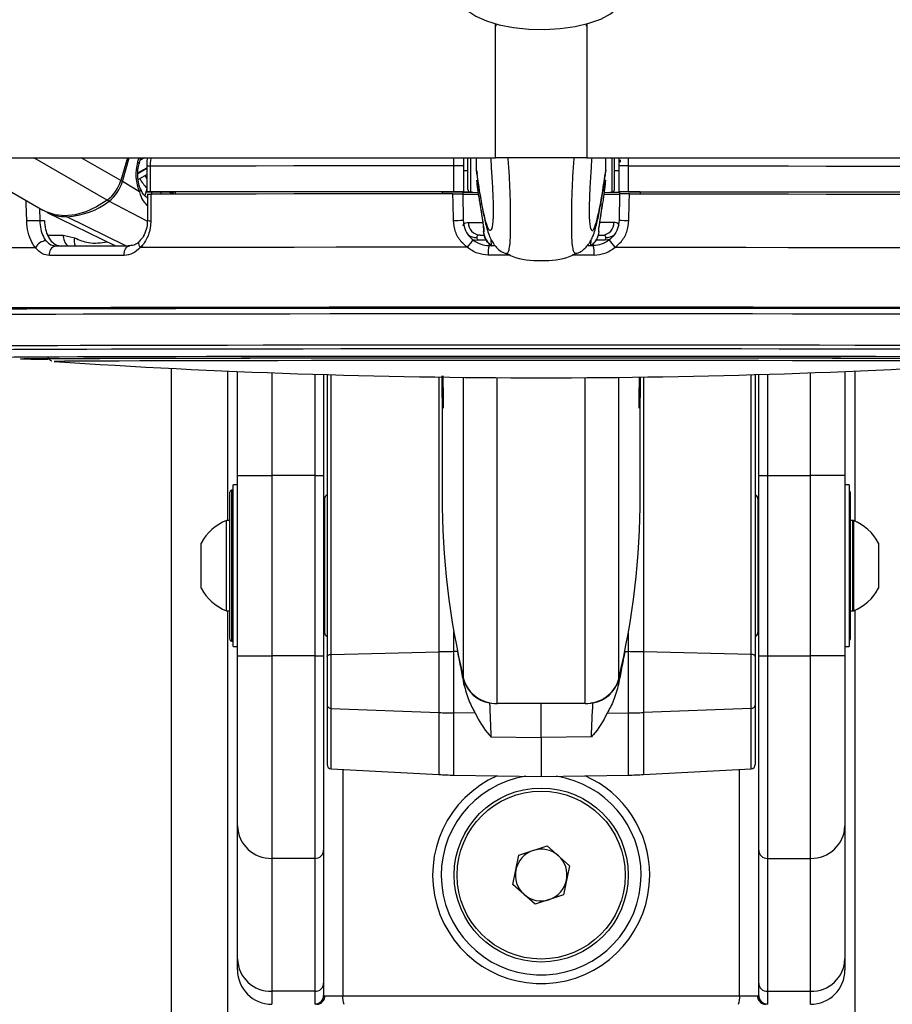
# Paper-space layout 'Wall Base Bracket' of a CAD drawing. Header units: millimetres. Extents: x 2123 to 18395, y 1042 to 15955.
# Tile 45 of 48: x 14774 to 14977, y 5774 to 6002. Entities that reach past the tile are written whole.
import ezdxf

# ---------------------------------------------------------------- set-up
doc = ezdxf.new("R2010")
doc.units = ezdxf.units.MM

psp = doc.layouts.new('Wall Base Bracket')

# ---------------------------------------------------------------- linework, layer by layer
at = {"color": 8, "linetype": 'Continuous', "lineweight": 25, "ltscale": 2}
for p, q in [((14884.49, 5970.28), (14884.5, 6001.42)), ((14905.72, 6001.35), (14905.72, 5970.28)), ((14794.39, 5960.42), (14777.36, 5970.28)), ((14797.52, 5964.98), (14788.36, 5970.28)), ((14797.91, 5964.74), (14799.51, 5970.28)), ((14801.73, 5970.28), (14801.44, 5969.3)), ((14803, 5970.28), (14802.03, 5969.71)), ((14874.84, 5968.38), (14874.84, 5970.28)), ((14878.67, 5970.24), (14878.67, 5962.31)), ((14911.54, 5970.24), (14911.54, 5962.31)), ((14915.38, 5968.38), (14915.37, 5970.28)), ((14801.5, 5966.73), (14803.56, 5967.95)), ((14803.56, 5967.75), (14801.5, 5966.53)), ((14803.56, 5963.02), (14803.1, 5961.45)), ((14804.64, 5961.82), (14804.79, 5962.32)), ((14806.91, 5962.31), (14806.77, 5961.83)), ((14803.67, 5955.53), (14794.79, 5960.2)), ((14809.35, 5961.83), (14809.4, 5961.99)), ((14809.52, 5961.92), (14809.49, 5961.83)), ((14778.63, 5958.58), (14778.7, 5955.66)), ((14798.68, 5949.81), (14784.98, 5956.58)), ((14780.56, 5952.31), (14784.18, 5952.3)), ((14882.38, 5951.16), (14880.24, 5951.16)), ((14883.61, 5949.88), (14883.49, 5951.27)), ((14906.6, 5949.88), (14906.72, 5951.24)), ((14909.97, 5951.16), (14907.86, 5951.16)), ((14895.11, 5935.56), (14893.97, 5935.56)), ((14896.81, 5935.56), (14895.11, 5935.56)), ((14782.1, 5922.97), (14782.09, 5922.96)), ((14822.27, 5920.75), (14822.27, 5886.06)), ((14832.61, 5920.34), (14832.61, 5896.53)), ((14842.61, 5896.53), (14842.61, 5920)), ((14846.35, 5854.95), (14846.35, 5919.89)), ((14871.36, 5919.35), (14871.36, 5855.55)), ((14877.11, 5849.24), (14877.11, 5919.28)), ((14884.93, 5843.59), (14884.93, 5919.22)), ((14905.28, 5843.59), (14905.28, 5919.22)), ((14913.11, 5849.24), (14913.11, 5919.28)), ((14918.85, 5919.35), (14918.85, 5855.55)), ((14943.86, 5854.95), (14943.86, 5919.89)), ((14947.61, 5920), (14947.61, 5896.53)), ((14957.61, 5896.53), (14957.61, 5920.34)), ((14967.94, 5920.75), (14967.94, 5885.9)), ((14823.21, 5893.06), (14823.21, 5877.47)), ((14823.21, 5877.47), (14823.21, 5858.06)), ((14822.27, 5865.06), (14822.27, 1555.27)), ((14967.94, 5865.21), (14967.94, 1555.27)), ((14874.85, 5855.6), (14874.85, 5860.19)), ((14915.36, 5855.6), (14915.36, 5860.19)), ((14846.35, 5828.37), (14846.35, 5842.41)), ((14871.36, 5841.45), (14871.36, 5827.06)), ((14874.85, 5826.94), (14874.85, 5841.36)), ((14915.36, 5826.94), (14915.36, 5841.36)), ((14918.85, 5841.45), (14918.85, 5827.06)), ((14943.86, 5828.37), (14943.86, 5842.41)), ((14849.05, 5828.23), (14849.05, 5775.72)), ((14941.16, 5775.72), (14941.16, 5828.23))]:
    psp.add_line(p, q, dxfattribs=at)
at = {"color": 7, "linetype": 'Continuous', "lineweight": 25, "ltscale": 2}
for p, q in [((14884.61, 6001.32), (14884.61, 6000.79)), ((14905.61, 6000.79), (14905.61, 6001.32)), ((12429.36, 5970.28), (14884.49, 5970.28)), ((14758.43, 5970.28), (14779.47, 5958.1)), ((14799.05, 5970.28), (14797.52, 5964.98)), ((14801.8, 5968.88), (14802.2, 5970.28)), ((14877.11, 5970.28), (14877.11, 5968.38)), ((14878.11, 5962.91), (14878.11, 5970.27)), ((14880.11, 5967.39), (14880.11, 5970.28)), ((14905.72, 5970.28), (17360.85, 5970.28)), ((14910.11, 5967.39), (14910.11, 5970.28)), ((14912.11, 5962.91), (14912.11, 5970.27)), ((14913.11, 5970.28), (14913.11, 5968.38)), ((14803.56, 5968.32), (14803.56, 5962.32)), ((14803.56, 5968.32), (14803.56, 5968.32)), ((14804.35, 5968.32), (14804.35, 5962.32)), ((14874.84, 5962.38), (14874.84, 5968.38)), ((14877.11, 5968.38), (14877.11, 5962.38)), ((14877.11, 5967.34), (14878.11, 5967.34)), ((14880.11, 5967.39), (14880.11, 5967.38)), ((14880.11, 5967.38), (14880.25, 5966.6)), ((14910.11, 5967.38), (14909.96, 5966.59)), ((14910.11, 5967.39), (14910.11, 5967.38)), ((14912.11, 5967.34), (14913.11, 5967.34)), ((14913.11, 5968.38), (14913.11, 5962.38)), ((14915.38, 5962.38), (14915.38, 5968.38)), ((14801.85, 5962.32), (14797.91, 5964.74)), ((14801.55, 5965.22), (14803.56, 5966.41)), ((14804.14, 5962.32), (14810.14, 5962.31)), ((14810.14, 5962.32), (14810.14, 5961.83)), ((14872.11, 5962.37), (14872.11, 5961.88)), ((14872.11, 5962.35), (14877.11, 5962.35)), ((14876.89, 5962.35), (14876.9, 5961.85)), ((14877.11, 5962.33), (14876.89, 5962.33)), ((14877.11, 5962.35), (14877.11, 5962.38)), ((14877.11, 5962.35), (14877.11, 5962.33)), ((14877.11, 5962.31), (14877.11, 5962.33)), ((14878.67, 5962.31), (14880.45, 5962.22)), ((14880.19, 5964.1), (14880.58, 5961.29)), ((14909.63, 5961.29), (14910.02, 5964.1)), ((14909.76, 5962.22), (14911.54, 5962.31)), ((14913.11, 5962.35), (14913.11, 5962.38)), ((14918.11, 5962.35), (14913.11, 5962.35)), ((14913.11, 5962.35), (14913.11, 5962.33)), ((14913.11, 5962.33), (14913.32, 5962.33)), ((14913.11, 5962.31), (14913.11, 5962.33)), ((14913.32, 5962.35), (14913.32, 5961.85)), ((14918.11, 5962.37), (14918.11, 5961.88)), ((14803.73, 5960.95), (14803.55, 5961.06)), ((14803.73, 5961.82), (14803.72, 5955.68)), ((14876.9, 5961.88), (14877, 5955.77)), ((14913.32, 5961.88), (14913.21, 5955.77)), ((14780.46, 5957.58), (14796.33, 5949.8)), ((14880.9, 5959.53), (14881.1, 5958.21)), ((14881.1, 5958.21), (14881.71, 5954.17)), ((14908.53, 5954.17), (14909.31, 5959.53)), ((14909.25, 5959.26), (14909.32, 5959.53)), ((14778.7, 5955.66), (14779.8, 5955.66)), ((14803.72, 5955.68), (14803.72, 5955.68)), ((14881.67, 5954.16), (14881.67, 5954.21)), ((14908.54, 5954.17), (14908.55, 5954.23)), ((14784.18, 5952.3), (14786.81, 5951.66)), ((14880.17, 5951.75), (14880.24, 5951.16)), ((14880.91, 5952.3), (14881.93, 5952.3)), ((14908.3, 5952.3), (14909.3, 5952.3)), ((14910.04, 5951.75), (14909.97, 5951.16)), ((14883, 5949.88), (14884.25, 5949.88)), ((14905.99, 5949.88), (14907.21, 5949.88)), ((14886.9, 5948.02), (14886.93, 5948.05)), ((14903.31, 5948.02), (14903.28, 5948.05)), ((14782.09, 5922.96), (14782.14, 5922.96)), ((14809.19, 5921.37), (14809.19, 1555.27)), ((14824.61, 5896.53), (14824.61, 5920.65)), ((14844.61, 5919.94), (14844.61, 5896.53)), ((14845.41, 5919.91), (14845.41, 5854.5)), ((14944.81, 5919.91), (14944.81, 5854.5)), ((14945.61, 5896.53), (14945.61, 5919.94)), ((14965.61, 5920.65), (14965.61, 5896.53)), ((14872.11, 5918.39), (14872.11, 5891.79)), ((14918.11, 5891.79), (14918.11, 5918.38)), ((14824.61, 5854.59), (14824.61, 5896.53)), ((14824.61, 5896.53), (14832.61, 5896.53)), ((14842.61, 5896.53), (14832.61, 5896.53)), ((14832.61, 5896.53), (14832.61, 5854.59)), ((14842.61, 5854.59), (14842.61, 5896.53)), ((14842.61, 5896.53), (14844.61, 5896.53)), ((14844.61, 5896.53), (14844.61, 5854.59)), ((14945.61, 5854.59), (14945.61, 5896.53)), ((14945.61, 5896.53), (14947.61, 5896.53)), ((14947.61, 5896.53), (14947.61, 5854.59)), ((14947.61, 5896.53), (14957.61, 5896.53)), ((14965.61, 5896.53), (14957.61, 5896.53)), ((14957.61, 5854.59), (14957.61, 5896.53)), ((14965.61, 5896.53), (14965.61, 5854.59)), ((14824.61, 5894.36), (14823.61, 5894.36)), ((14823.61, 5856.76), (14823.61, 5894.36)), ((14966.61, 5894.36), (14965.61, 5894.36)), ((14966.61, 5894.36), (14966.61, 5856.76)), ((14822.81, 5877.43), (14822.81, 5892.66)), ((14823.61, 5893.06), (14823.21, 5893.06)), ((14966.81, 5892.66), (14966.81, 5858.46)), ((14844.81, 5891.07), (14844.81, 5860.04)), ((14945.41, 5891.07), (14945.41, 5860.04)), ((14822.81, 5886.06), (14822.05, 5886.06)), ((14822.05, 5877.7), (14822.05, 5886.06)), ((14844.81, 5885.56), (14844.61, 5885.56)), ((14844.81, 5885.56), (14844.61, 5885.56)), ((14945.61, 5885.56), (14945.41, 5885.56)), ((14945.61, 5885.56), (14945.41, 5885.56)), ((14967.37, 5886.06), (14966.81, 5886.06)), ((14967.57, 5886.06), (14966.81, 5886.06)), ((14967.37, 5886.06), (14967.37, 5865.06)), ((14967.57, 5886.06), (14967.57, 5865.06)), ((14816.21, 5876.63), (14816.21, 5880.81)), ((14973.41, 5880.81), (14973.41, 5870.31)), ((14822.05, 5865.06), (14822.05, 5877.7)), ((14822.81, 5858.46), (14822.81, 5877.43)), ((14816.21, 5870.31), (14816.21, 5876.63)), ((14822.05, 5865.06), (14822.81, 5865.06)), ((14844.61, 5865.56), (14844.81, 5865.56)), ((14844.61, 5865.56), (14844.81, 5865.56)), ((14945.41, 5865.56), (14945.61, 5865.56)), ((14945.41, 5865.56), (14945.61, 5865.56)), ((14966.81, 5865.06), (14967.37, 5865.06)), ((14966.81, 5865.06), (14967.57, 5865.06)), ((14823.21, 5858.06), (14823.61, 5858.06)), ((14823.61, 5856.76), (14824.61, 5856.76)), ((14824.61, 5854.59), (14832.61, 5854.59)), ((14824.61, 5815.12), (14824.61, 5854.59)), ((14832.61, 5854.59), (14832.61, 5807.6)), ((14842.61, 5854.59), (14832.61, 5854.59)), ((14842.61, 5854.59), (14844.61, 5854.59)), ((14842.61, 5807.6), (14842.61, 5854.59)), ((14844.61, 5854.59), (14844.61, 5809.48)), ((14846.35, 5854.95), (14871.36, 5855.55)), ((14846.35, 5842.41), (14846.35, 5854.95)), ((14871.36, 5855.55), (14871.36, 5841.45)), ((14875.68, 5855.61), (14874.85, 5855.6)), ((14874.85, 5841.36), (14874.85, 5855.6)), ((14914.53, 5855.61), (14915.36, 5855.6)), ((14915.36, 5841.36), (14915.36, 5855.6)), ((14918.85, 5855.55), (14918.85, 5841.45)), ((14943.86, 5854.95), (14918.85, 5855.55)), ((14943.86, 5842.41), (14943.86, 5854.95)), ((14945.61, 5854.59), (14947.61, 5854.59)), ((14945.61, 5809.48), (14945.61, 5854.59)), ((14947.61, 5854.59), (14947.61, 5807.6)), ((14947.61, 5854.59), (14957.61, 5854.59)), ((14957.61, 5807.6), (14957.61, 5854.59)), ((14965.61, 5854.59), (14957.61, 5854.59)), ((14965.61, 5856.76), (14966.61, 5856.76)), ((14965.61, 5854.59), (14965.61, 5815.12)), ((14845.41, 5854.5), (14845.41, 5843.14)), ((14944.81, 5854.5), (14944.81, 5843.14)), ((14877.15, 5848), (14877.11, 5849.1)), ((14913.06, 5848), (14913.1, 5849.1)), ((14845.41, 5843.14), (14845.41, 5829.37)), ((14883.12, 5843.68), (14883.68, 5843.67)), ((14905.28, 5843.59), (14884.93, 5843.59)), ((14895.11, 5835.67), (14895.11, 5843.59)), ((14907.1, 5843.68), (14906.53, 5843.67)), ((14944.81, 5843.14), (14944.81, 5829.37)), ((14846.35, 5842.41), (14871.36, 5841.45)), ((14879.8, 5841.29), (14874.85, 5841.36)), ((14910.41, 5841.29), (14915.36, 5841.36)), ((14943.86, 5842.41), (14918.85, 5841.45)), ((14883.44, 5835.85), (14895.11, 5835.67)), ((14906.77, 5835.85), (14895.11, 5835.67)), ((14895.11, 5835.67), (14895.11, 5826.58)), ((14846.35, 5828.37), (14871.36, 5827.06)), ((14918.85, 5827.06), (14943.86, 5828.37)), ((14874.85, 5826.94), (14895.11, 5826.58)), ((14895.11, 5826.58), (14915.36, 5826.94)), ((14824.61, 5784.25), (14824.61, 5815.12)), ((14965.61, 5815.12), (14965.61, 5784.25)), ((14844.61, 5809.48), (14844.61, 5778.61)), ((14889.93, 5808.32), (14896.5, 5810.5)), ((14896.5, 5810.5), (14901.68, 5805.9)), ((14945.61, 5778.61), (14945.61, 5809.48)), ((14842.61, 5807.6), (14832.61, 5807.6)), ((14832.61, 5807.6), (14832.61, 5776.73)), ((14842.61, 5776.73), (14842.61, 5807.6)), ((14888.53, 5801.53), (14889.93, 5808.32)), ((14947.61, 5807.6), (14957.61, 5807.6)), ((14947.61, 5807.6), (14947.61, 5776.73)), ((14957.61, 5776.73), (14957.61, 5807.6)), ((14901.68, 5805.9), (14900.29, 5799.12)), ((14893.71, 5796.93), (14888.53, 5801.53)), ((14900.29, 5799.12), (14893.71, 5796.93)), ((14824.61, 5781.72), (14824.61, 5784.25)), ((14965.61, 5784.25), (14965.61, 5781.72)), ((14844.61, 5778.61), (14844.61, 5775.77)), ((14945.61, 5775.77), (14945.61, 5778.61)), ((14842.61, 5776.73), (14832.61, 5776.73)), ((14832.61, 5776.73), (14832.61, 5773.72)), ((14842.61, 5773.77), (14842.61, 5776.73)), ((14844.61, 5775.77), (14844.9, 5775.72)), ((14844.9, 5775.72), (14849.05, 5775.72)), ((14849.05, 5775.72), (14941.16, 5775.72)), ((14941.16, 5775.72), (14945.31, 5775.72)), ((14945.31, 5775.72), (14945.61, 5775.77)), ((14947.61, 5776.73), (14957.61, 5776.73)), ((14947.61, 5776.73), (14947.61, 5773.77)), ((14957.61, 5773.72), (14957.61, 5776.73)), ((14843.04, 5773.72), (14842.61, 5773.77)), ((14947.61, 5773.77), (14947.17, 5773.72))]:
    psp.add_line(p, q, dxfattribs=at)
at = {"color": 7, "linetype": 'Continuous', "lineweight": 25, "ltscale": 2, "flags": 128}
for points in [[(14876.84, 6005.79), (14878.06, 6004.4), (14879.93, 6003.12), (14882.39, 6002.02), (14885.33, 6001.13), (14888.65, 6000.49), (14892.22, 6000.12), (14895.9, 6000.04), (14899.55, 6000.25), (14903.03, 6000.74), (14906.2, 6001.49), (14908.95, 6002.47), (14911.17, 6003.65), (14912.76, 6004.99), (14913.68, 6006.42), (14913.91, 6007.57)], [(14913.45, 5969.76), (14913.45, 5969.76), (14913.45, 5969.74), (14913.45, 5969.71), (14913.45, 5969.67), (14913.45, 5969.61), (14913.45, 5969.53), (14913.45, 5969.45), (14913.45, 5969.36), (14913.44, 5969.27)], [(14874.84, 5968.38), (14865.33, 5968.38), (14855.95, 5968.37), (14846.72, 5968.37), (14837.7, 5968.36), (14828.92, 5968.35), (14820.41, 5968.34), (14812.21, 5968.33), (14804.35, 5968.32)], [(14915.38, 5968.38), (14924.88, 5968.38), (14934.27, 5968.37), (14943.49, 5968.37), (14952.51, 5968.36), (14961.29, 5968.35), (14969.8, 5968.34), (14978.01, 5968.33), (14985.87, 5968.32)], [(14804.35, 5962.32), (14804.04, 5962.32), (14803.8, 5962.32), (14803.63, 5962.32), (14803.56, 5962.32), (14803.58, 5962.32), (14803.68, 5962.32), (14803.87, 5962.32), (14804.14, 5962.32)], [(14874.84, 5962.38), (14865.33, 5962.38), (14855.95, 5962.37), (14846.72, 5962.37), (14837.7, 5962.36), (14828.92, 5962.35), (14820.41, 5962.34), (14812.21, 5962.33), (14804.35, 5962.32)], [(14872.11, 5962.37), (14863.8, 5962.37), (14855.59, 5962.36), (14847.52, 5962.36), (14839.62, 5962.35), (14831.9, 5962.34), (14824.4, 5962.34), (14817.13, 5962.33), (14810.14, 5962.32)], [(14879.15, 5962.29), (14877.41, 5962.29), (14876.89, 5962.29)], [(14911.06, 5962.29), (14912.81, 5962.29), (14913.32, 5962.29)], [(14915.38, 5962.38), (14924.88, 5962.38), (14934.27, 5962.37), (14943.49, 5962.37), (14952.51, 5962.36), (14961.29, 5962.35), (14969.8, 5962.34), (14978.01, 5962.33), (14985.87, 5962.32)], [(14918.11, 5962.37), (14926.42, 5962.37), (14934.62, 5962.36), (14942.69, 5962.36), (14950.59, 5962.35), (14958.31, 5962.34), (14965.82, 5962.34), (14973.08, 5962.33), (14980.07, 5962.32)], [(14794.39, 5960.42), (14791.92, 5958.86), (14789.43, 5957.72), (14786.95, 5957.03), (14784.56, 5956.79), (14782.29, 5957.02), (14780.22, 5957.71), (14779.47, 5958.1)], [(14804.52, 5961.82), (14804.51, 5957.82), (14804.51, 5955.65)], [(14874.62, 5961.88), (14865.17, 5961.88), (14855.84, 5961.87), (14846.67, 5961.87), (14837.7, 5961.86), (14828.97, 5961.85), (14820.5, 5961.84), (14812.34, 5961.83), (14804.52, 5961.82)], [(14874.73, 5955.71), (14874.66, 5959.7), (14874.62, 5961.88)], [(14915.48, 5955.71), (14915.55, 5959.7), (14915.59, 5961.88)], [(14915.59, 5961.88), (14925.04, 5961.88), (14934.37, 5961.87), (14943.54, 5961.87), (14952.51, 5961.86), (14961.24, 5961.85), (14969.71, 5961.84), (14977.87, 5961.83), (14985.69, 5961.82)], [(14777.74, 5949.37), (14771.57, 5949.35), (14765.99, 5949.34), (14761.03, 5949.32), (14756.72, 5949.3), (14753.08, 5949.28), (14750.12, 5949.26), (14747.86, 5949.24), (14746.31, 5949.22)], [(14782.47, 5949.78), (14784.46, 5949.78), (14786.48, 5949.78), (14788.56, 5949.79), (14790.68, 5949.79), (14792.84, 5949.8), (14795.05, 5949.8), (14797.3, 5949.81), (14799.59, 5949.81)], [(14798.3, 5947.6), (14798.3, 5948.02), (14798.36, 5948.43), (14798.47, 5948.81), (14798.63, 5949.15), (14798.83, 5949.43), (14799.06, 5949.64), (14799.32, 5949.77), (14799.59, 5949.81)], [(14877.93, 5949.48), (14867.64, 5949.48), (14857.49, 5949.47), (14847.53, 5949.47), (14837.79, 5949.46), (14828.32, 5949.45), (14819.18, 5949.44), (14810.41, 5949.43), (14802.04, 5949.42)], [(14912.28, 5949.48), (14922.57, 5949.48), (14932.72, 5949.47), (14942.69, 5949.47), (14952.43, 5949.46), (14961.89, 5949.45), (14971.03, 5949.44), (14979.8, 5949.43), (14988.17, 5949.42)], [(14798.3, 5947.6), (14795.98, 5947.59), (14793.7, 5947.59), (14791.47, 5947.58), (14789.27, 5947.58), (14787.13, 5947.58), (14785.02, 5947.57), (14782.97, 5947.57), (14780.96, 5947.56)], [(14893.97, 5935.56), (14885.07, 5935.56), (14875.09, 5935.55), (14865.21, 5935.55), (14855.47, 5935.55), (14845.92, 5935.54), (14836.61, 5935.53), (14827.59, 5935.52), (14818.9, 5935.51), (14810.58, 5935.5), (14802.67, 5935.49), (14795.21, 5935.48), (14788.24, 5935.46), (14781.78, 5935.45), (14775.88, 5935.43), (14770.56, 5935.42), (14765.85, 5935.4), (14761.77, 5935.38), (14758.34, 5935.36), (14755.57, 5935.34), (14753.48, 5935.32), (14752.09, 5935.31), (14751.46, 5935.29)], [(14895.11, 5935.27), (14885.01, 5935.27), (14874.97, 5935.27), (14865.02, 5935.26), (14855.23, 5935.26), (14845.63, 5935.25), (14836.28, 5935.24), (14827.23, 5935.24), (14818.51, 5935.23), (14810.17, 5935.21), (14802.26, 5935.2), (14794.81, 5935.19), (14787.86, 5935.17), (14781.44, 5935.16), (14775.59, 5935.14), (14770.34, 5935.13), (14765.7, 5935.11), (14761.72, 5935.09), (14758.39, 5935.07), (14755.75, 5935.05), (14753.8, 5935.03), (14752.56, 5935.01), (14752.02, 5934.99), (14752, 5934.99)], [(14895.11, 5935.27), (14885.02, 5935.27), (14874.99, 5935.27), (14865.06, 5935.26), (14855.28, 5935.26), (14845.7, 5935.25), (14836.36, 5935.24), (14827.31, 5935.24), (14818.61, 5935.23), (14810.28, 5935.21), (14802.38, 5935.2), (14794.94, 5935.19), (14788, 5935.17), (14781.59, 5935.16), (14775.74, 5935.14), (14770.5, 5935.13), (14765.87, 5935.11), (14761.88, 5935.09), (14758.57, 5935.07), (14755.93, 5935.05), (14753.98, 5935.03), (14752.74, 5935.01), (14752.2, 5934.99), (14752.18, 5934.99)], [(15038.21, 5934.99), (15038.19, 5934.99), (15037.66, 5935.01), (15036.41, 5935.03), (15034.46, 5935.05), (15031.82, 5935.07), (15028.49, 5935.09), (15024.51, 5935.11), (15019.87, 5935.13), (15014.62, 5935.14), (15008.77, 5935.16), (15002.35, 5935.17), (14995.4, 5935.19), (14987.95, 5935.2), (14980.04, 5935.21), (14971.7, 5935.23), (14962.98, 5935.24), (14953.93, 5935.24), (14944.58, 5935.25), (14934.98, 5935.26), (14925.19, 5935.26), (14915.24, 5935.27), (14905.2, 5935.27), (14895.11, 5935.27)], [(15038.03, 5934.99), (15038.01, 5934.99), (15037.48, 5935.01), (15036.23, 5935.03), (15034.29, 5935.05), (15031.65, 5935.07), (15028.33, 5935.09), (15024.34, 5935.11), (15019.72, 5935.13), (15014.47, 5935.14), (15008.62, 5935.16), (15002.22, 5935.17), (14995.27, 5935.19), (14987.83, 5935.2), (14979.93, 5935.21), (14971.6, 5935.23), (14962.9, 5935.24), (14953.85, 5935.24), (14944.52, 5935.25), (14934.93, 5935.26), (14925.15, 5935.26), (14915.22, 5935.27), (14905.19, 5935.27), (14895.11, 5935.27)], [(15038.76, 5935.29), (15038.13, 5935.31), (15036.73, 5935.32), (15034.64, 5935.34), (15031.87, 5935.36), (15028.44, 5935.38), (15024.36, 5935.4), (15019.65, 5935.42), (15014.33, 5935.43), (15008.43, 5935.45), (15001.98, 5935.46), (14995, 5935.48), (14987.54, 5935.49), (14979.63, 5935.5), (14971.31, 5935.51), (14962.62, 5935.52), (14953.6, 5935.53), (14944.29, 5935.54), (14934.74, 5935.55), (14925, 5935.55), (14915.12, 5935.55), (14905.14, 5935.56), (14896.81, 5935.56)], [(14753.26, 5933.81), (14753.28, 5933.82), (14753.81, 5933.83), (14755.05, 5933.85), (14756.98, 5933.87), (14759.6, 5933.89), (14762.89, 5933.91), (14766.85, 5933.93), (14771.44, 5933.95), (14776.65, 5933.96), (14782.45, 5933.98), (14788.81, 5933.99), (14795.7, 5934.01), (14803.08, 5934.02), (14810.92, 5934.03), (14819.19, 5934.05), (14827.83, 5934.06), (14836.8, 5934.06), (14846.07, 5934.07), (14855.58, 5934.08), (14865.29, 5934.08), (14875.14, 5934.09), (14885.1, 5934.09), (14895.11, 5934.09)], [(14895.11, 5934.09), (14905.11, 5934.09), (14915.07, 5934.09), (14924.92, 5934.08), (14934.63, 5934.08), (14944.14, 5934.07), (14953.41, 5934.06), (14962.38, 5934.06), (14971.02, 5934.05), (14979.29, 5934.03), (14987.13, 5934.02), (14994.52, 5934.01), (15001.4, 5933.99), (15007.76, 5933.98), (15013.56, 5933.96), (15018.77, 5933.95), (15023.36, 5933.93), (15027.32, 5933.91), (15030.61, 5933.89), (15033.23, 5933.87), (15035.16, 5933.85), (15036.4, 5933.83), (15036.93, 5933.82), (15036.95, 5933.81)], [(14774.23, 5923.59), (14774.29, 5923.6), (14775, 5923.62), (14776.42, 5923.63), (14778.53, 5923.65), (14781.32, 5923.67), (14784.78, 5923.69), (14788.89, 5923.7), (14793.63, 5923.72), (14798.95, 5923.73), (14804.85, 5923.75), (14811.27, 5923.76), (14818.18, 5923.77), (14825.55, 5923.78), (14833.32, 5923.79), (14841.46, 5923.8), (14849.91, 5923.81), (14858.63, 5923.81), (14867.56, 5923.82), (14876.65, 5923.82), (14885.85, 5923.83), (14895.11, 5923.83)], [(14780.11, 5923.59), (14780.11, 5923.59), (14780.46, 5923.61), (14781.52, 5923.62), (14783.28, 5923.64), (14785.73, 5923.66), (14788.86, 5923.68), (14792.64, 5923.69), (14797.05, 5923.71), (14802.07, 5923.72), (14807.66, 5923.74), (14813.79, 5923.75), (14820.42, 5923.76), (14827.51, 5923.77), (14835.02, 5923.78), (14842.9, 5923.79), (14851.1, 5923.8), (14859.57, 5923.8), (14868.26, 5923.81), (14877.12, 5923.81), (14886.08, 5923.81), (14895.11, 5923.81)], [(14980.79, 5923.11), (14974.66, 5923.12), (14968.04, 5923.13), (14960.95, 5923.14), (14953.44, 5923.15), (14945.57, 5923.16), (14937.37, 5923.17), (14928.91, 5923.18), (14920.24, 5923.18), (14911.4, 5923.18), (14902.47, 5923.18), (14893.48, 5923.19), (14884.51, 5923.18), (14875.6, 5923.18), (14866.82, 5923.18), (14858.22, 5923.17), (14849.85, 5923.17), (14841.76, 5923.16), (14834.02, 5923.15), (14826.66, 5923.14), (14819.73, 5923.13), (14813.28, 5923.12), (14807.34, 5923.1), (14801.96, 5923.09), (14797.17, 5923.07), (14793, 5923.06), (14789.47, 5923.04), (14786.62, 5923.03), (14784.44, 5923.01), (14782.97, 5922.99), (14782.21, 5922.97), (14782.1, 5922.97)], [(14895.11, 5923.83), (14904.36, 5923.83), (14913.56, 5923.82), (14922.65, 5923.82), (14931.58, 5923.81), (14940.3, 5923.81), (14948.75, 5923.8), (14956.89, 5923.79), (14964.66, 5923.78), (14972.03, 5923.77), (14978.94, 5923.76), (14985.36, 5923.75), (14991.26, 5923.73), (14996.59, 5923.72), (15001.32, 5923.7), (15005.43, 5923.69), (15008.89, 5923.67), (15011.68, 5923.65), (15013.79, 5923.63), (15015.21, 5923.62), (15015.92, 5923.6), (15015.99, 5923.59)], [(14895.11, 5923.81), (14904.13, 5923.81), (14913.1, 5923.81), (14921.95, 5923.81), (14930.64, 5923.8), (14939.11, 5923.8), (14947.31, 5923.79), (14955.19, 5923.78), (14962.7, 5923.77), (14969.79, 5923.76), (14976.42, 5923.75), (14982.55, 5923.74), (14988.14, 5923.72), (14993.16, 5923.71), (14997.57, 5923.69), (15001.35, 5923.68), (15004.48, 5923.66), (15006.93, 5923.64), (15008.69, 5923.62), (15009.75, 5923.61), (15010.11, 5923.59), (15010.11, 5923.59)], [(14845.41, 5854.5), (14845.42, 5854.59), (14845.48, 5854.67), (14845.56, 5854.75), (14845.68, 5854.81), (14845.82, 5854.87), (14845.99, 5854.91), (14846.17, 5854.94), (14846.35, 5854.95)], [(14944.81, 5854.5), (14944.79, 5854.59), (14944.73, 5854.67), (14944.65, 5854.75), (14944.53, 5854.81), (14944.39, 5854.87), (14944.22, 5854.91), (14944.05, 5854.94), (14943.86, 5854.95)]]:
    psp.add_lwpolyline(points, dxfattribs=at)
at = {"color": 8, "linetype": 'Continuous', "lineweight": 25, "ltscale": 2, "flags": 128}
for points in [[(14801.44, 5969.3), (14801.6, 5969.19), (14801.72, 5969.08), (14801.78, 5968.98), (14801.8, 5968.9), (14801.79, 5968.88)], [(14801.85, 5962.32), (14802, 5962.49), (14802.1, 5962.65), (14802.15, 5962.8), (14802.15, 5962.94), (14802.13, 5963)], [(14809.4, 5961.99), (14809.46, 5962.17), (14809.53, 5962.31)], [(14775.69, 5955.59), (14775.6, 5959.59), (14775.58, 5960.35)], [(14803.74, 5960.91), (14803.68, 5960.97), (14803.55, 5961.07)], [(14878.21, 5955.25), (14879.1, 5955.25), (14880.2, 5955.24), (14881.49, 5955.24), (14881.5, 5955.24)], [(14912, 5955.25), (14911.11, 5955.25), (14910.01, 5955.24), (14908.73, 5955.24)], [(14881.77, 5953.82), (14881.67, 5954.16), (14881.67, 5954.16)], [(14908.44, 5953.82), (14908.54, 5954.16), (14908.54, 5954.17)], [(14802.04, 5949.42), (14801.87, 5949.75), (14801.76, 5950.06), (14801.71, 5950.35), (14801.73, 5950.6), (14801.82, 5950.8), (14801.9, 5950.9)], [(14879.17, 5951.26), (14879.63, 5951.18), (14880.24, 5951.16)], [(14911.04, 5951.26), (14910.58, 5951.18), (14909.97, 5951.16)], [(14887.93, 5947.67), (14885.9, 5947.67), (14882.84, 5947.66)], [(14907.37, 5947.66), (14904.31, 5947.67), (14902.29, 5947.67)], [(14764.57, 5926.58), (14764.59, 5926.58), (14765.13, 5926.6), (14766.37, 5926.62), (14768.32, 5926.64), (14770.96, 5926.66), (14774.28, 5926.68), (14778.25, 5926.69), (14782.87, 5926.71), (14788.1, 5926.73), (14793.91, 5926.74), (14800.28, 5926.76), (14807.16, 5926.77), (14814.53, 5926.78), (14822.33, 5926.79), (14830.54, 5926.8), (14839.09, 5926.81), (14847.95, 5926.82), (14857.07, 5926.82), (14866.39, 5926.83), (14875.88, 5926.83), (14885.47, 5926.83), (14895.11, 5926.84)], [(14766.41, 5925.71), (14766.43, 5925.72), (14766.96, 5925.73), (14768.18, 5925.75), (14770.1, 5925.77), (14772.71, 5925.79), (14775.98, 5925.81), (14779.9, 5925.82), (14784.45, 5925.84), (14789.61, 5925.86), (14795.34, 5925.87), (14801.62, 5925.88), (14808.4, 5925.9), (14815.66, 5925.91), (14823.36, 5925.92), (14831.44, 5925.93), (14839.88, 5925.94), (14848.61, 5925.95), (14857.6, 5925.95), (14866.8, 5925.96), (14876.15, 5925.96), (14885.6, 5925.96), (14895.11, 5925.96)], [(14895.11, 5926.84), (14904.75, 5926.83), (14914.33, 5926.83), (14923.82, 5926.83), (14933.14, 5926.82), (14942.26, 5926.82), (14951.12, 5926.81), (14959.68, 5926.8), (14967.88, 5926.79), (14975.68, 5926.78), (14983.05, 5926.77), (14989.93, 5926.76), (14996.3, 5926.74), (15002.11, 5926.73), (15007.34, 5926.71), (15011.96, 5926.69), (15015.93, 5926.68), (15019.25, 5926.66), (15021.89, 5926.64), (15023.84, 5926.62), (15025.08, 5926.6), (15025.62, 5926.58), (15025.64, 5926.58)], [(14895.11, 5925.96), (14904.61, 5925.96), (14914.06, 5925.96), (14923.41, 5925.96), (14932.61, 5925.95), (14941.6, 5925.95), (14950.33, 5925.94), (14958.77, 5925.93), (14966.85, 5925.92), (14974.55, 5925.91), (14981.81, 5925.9), (14988.6, 5925.88), (14994.87, 5925.87), (15000.6, 5925.86), (15005.76, 5925.84), (15010.31, 5925.82), (15014.23, 5925.81), (15017.5, 5925.79), (15020.11, 5925.77), (15022.03, 5925.75), (15023.25, 5925.73), (15023.78, 5925.72), (15023.8, 5925.71)], [(14771.74, 5923.98), (14771.93, 5923.99), (14772.81, 5924.01), (14774.4, 5924.03), (14776.67, 5924.05), (14779.62, 5924.07), (14783.24, 5924.08), (14787.49, 5924.1), (14792.36, 5924.11), (14797.82, 5924.13), (14803.84, 5924.14), (14810.38, 5924.16), (14817.4, 5924.17), (14824.87, 5924.18), (14832.75, 5924.19), (14840.98, 5924.2), (14849.52, 5924.21), (14858.32, 5924.21), (14867.33, 5924.22), (14876.5, 5924.22), (14885.78, 5924.22), (14895.11, 5924.22)], [(14774.3, 5923.58), (14774.29, 5923.58), (14774.23, 5923.59)], [(14895.11, 5924.22), (14904.44, 5924.22), (14913.71, 5924.22), (14922.88, 5924.22), (14931.89, 5924.21), (14940.7, 5924.21), (14949.24, 5924.2), (14957.46, 5924.19), (14965.34, 5924.18), (14972.81, 5924.17), (14979.83, 5924.16), (14986.37, 5924.14), (14992.39, 5924.13), (14997.85, 5924.11), (15002.72, 5924.1), (15006.97, 5924.08), (15010.59, 5924.07), (15013.54, 5924.05), (15015.81, 5924.03), (15017.4, 5924.01), (15018.28, 5923.99), (15018.48, 5923.98)]]:
    psp.add_lwpolyline(points, dxfattribs=at)
at = {"color": 7, "linetype": 'Continuous', "lineweight": 25, "ltscale": 4}
for radius in [20.2, 19.5]:
    psp.add_circle((14895.11, 5803.72), radius, dxfattribs=at)
at = {"color": 8, "linetype": 'Continuous', "lineweight": 25, "ltscale": 4}
for centre, radius, start, end in [((14804.21, 5902.86), 65.47, 89.8792, 90.5705), ((14797.03, 5963.19), 1.78, 60.4264, 74.7307), ((14811.82, 5971), 11.34, 209.298, 223.5501), ((14813.16, 5971.74), 11.5, 209.1356, 213.3994), ((14810.95, 5961.51), 1.49, 147.9031, 163.9873), ((14795.32, 5961.1), 1.04, 216.1731, 239.7075), ((14785.2, 5957), 0.474, 205.7596, 241.7063), ((14804.33, 5960.56), 4.91, 262.8466, 272.0987), ((14787.47, 5952.18), 3.29, 177.8569, 226.727), ((14789.68, 5950.87), 2.97, 164.4676, 201.335), ((14880.01, 5954.88), 3.14, 234.0545, 272.9584), ((14910.21, 5954.88), 3.14, 267.0416, 305.9455), ((14895.11, 5803.72), 23.2, 98.7813, 0), ((14895.11, 5803.72), 23.2, 0, 81.2187)]:
    psp.add_arc(centre, radius, start, end, dxfattribs=at)
at = {"color": 7, "linetype": 'Continuous', "lineweight": 25, "ltscale": 4}
for centre, radius, start, end in [((14875.43, 5657.62), 310.76, 89.6914, 90.11), ((14914.78, 5657.62), 310.76, 89.89, 90.3086), ((14789.13, 5967.39), 8.73, 307.016, 343.9817), ((14789.57, 5967.13), 8.68, 307.017, 343.9807), ((14885.31, 5965.05), 5.21, 180.0869, 205.9173), ((14904.89, 5965.05), 5.21, 332.1057, 359.9019), ((14875.46, 5666.16), 296.22, 89.6812, 90.1203), ((14878.74, 6072.2), 109.9, 269.1454, 270.0628), ((14878.71, 5962.91), 0.6, 180, 267), ((14885.34, 5964.82), 5.2, 186.6466, 206.2114), ((14904.87, 5964.82), 5.2, 333.8209, 353.3534), ((14911.47, 6072.2), 109.9, 269.9372, 270.8546), ((14911.51, 5962.91), 0.6, 273, 0), ((14914.75, 5666.16), 296.22, 89.8797, 90.3188), ((14784.2, 5973.8), 17.24, 272.5819, 307.9183), ((14813.52, 5968.98), 8.11, 239.4473, 240.429), ((14880.02, 6242.89), 281.1, 269.3634, 270.0996), ((14910.19, 6242.89), 281.1, 269.9004, 270.6366), ((14784.83, 5966.6), 10.02, 242.7979, 270.83), ((14787.94, 5495.44), 460.31, 91.1504, 91.5248), ((14874.57, 6000.43), 44.72, 270.2064, 273.1183), ((14881.07, 5955.15), 2.85, 178.0763, 266.9776), ((14909.15, 5955.15), 2.85, 273.0224, 1.9237), ((14915.64, 6000.43), 44.72, 266.8817, 269.7936), ((14780.28, 5948.21), 2.79, 92.3156, 155.3823), ((14883.73, 5945.78), 6.88, 129.3168, 147.462), ((14906.48, 5945.78), 6.88, 32.538, 50.6832), ((14782.78, 5947.94), 1.87, 99.5907, 191.5957), ((14889.9, 5948.26), 7.09, 166.7823, 184.7936), ((14900.31, 5948.26), 7.09, 355.2064, 13.2177), ((14781.09, 6266.21), 342.7, 268.8646, 269.9259), ((14895.11, 7612.75), 1693.56, 266.17542, 273.82458), ((14823.21, 5892.66), 0.4, 90, 180), ((14845.81, 5891.07), 1, 113.5782, 180), ((15055.99, 5891.83), 183.88, 180.0146, 193.3919), ((14734.22, 5891.83), 183.88, 346.6081, 359.9854), ((14944.41, 5891.07), 1, 0, 66.4218), ((14966.41, 5892.66), 0.4, 0, 60), ((14826.2, 5875.56), 11.29, 111.6102, 152.2991), ((14963.41, 5875.56), 11.29, 27.7009, 68.3898), ((14826.2, 5875.56), 11.29, 207.7009, 248.3898), ((14963.41, 5875.56), 11.29, 291.6102, 332.2991), ((14845.81, 5860.04), 1, 180, 246.4218), ((14944.41, 5860.04), 1, 293.5782, 0), ((14823.21, 5858.46), 0.4, 180, 270), ((14966.41, 5858.46), 0.4, 300, 0), ((14876.61, 5633.45), 222.15, 90.4527, 91.3525), ((15056.75, 5891.88), 184.66, 191.3268, 193.3926), ((14733.46, 5891.88), 184.66, 346.6074, 348.6732), ((14913.61, 5633.45), 222.15, 88.6475, 89.5473), ((14884.64, 5851.42), 7.84, 196.0982, 272.1603), ((14884.36, 5851.09), 7.52, 195.3353, 260.496), ((14905.58, 5851.42), 7.84, 267.8397, 343.9018), ((14905.85, 5851.09), 7.52, 279.504, 344.6647), ((14846.28, 5843.29), 0.882, 189.5682, 275.06), ((14943.94, 5843.29), 0.882, 264.94, 350.4318), ((14876.58, 5977.06), 135.71, 267.7952, 269.2684), ((14913.63, 5977.06), 135.71, 270.7316, 272.2048), ((14846.41, 5829.37), 1, 180, 267), ((14943.81, 5829.37), 1, 273, 0), ((14895.11, 5803.72), 25.2, 113.8717, 0), ((14876.6, 5926.92), 100, 267, 269), ((14895.11, 5803.72), 25.2, 0, 66.1283), ((14913.62, 5926.92), 100, 271, 273), ((14832.37, 5815.37), 7.77, 181.8355, 271.7259), ((14957.84, 5815.37), 7.77, 268.2741, 358.1645), ((14842.66, 5809.54), 1.94, 268.2747, 358.1659), ((14895.11, 5803.72), 6, 108.3852, 168.3852), ((14895.11, 5803.72), 6, 48.3852, 108.3852), ((14947.55, 5809.54), 1.94, 181.8341, 271.7253), ((14895.11, 5803.72), 6, 348.3852, 48.3852), ((14895.11, 5803.72), 6, 168.3852, 228.3852), ((14895.11, 5803.72), 6, 288.3852, 348.3852), ((14895.11, 5803.72), 6, 228.3852, 288.3852), ((14832.37, 5784.5), 7.77, 181.8364, 271.7258), ((14957.84, 5784.5), 7.77, 268.2742, 358.1636), ((14832.61, 5781.72), 8, 180, 270), ((14957.61, 5781.72), 8, 270, 0), ((14842.66, 5778.67), 1.94, 268.2727, 358.1642), ((14947.55, 5778.67), 1.94, 181.8358, 271.7273), ((14842.61, 5775.77), 2, 269.9644, 359.97), ((14842.97, 5775.65), 1.93, 272.2546, 2.089), ((14853.73, 5775.22), 4.71, 173.9788, 198.6568), ((14936.48, 5775.22), 4.71, 341.3432, 6.0212), ((14947.24, 5775.65), 1.93, 177.911, 267.7454), ((14947.6, 5775.77), 2, 180.03, 270.0356)]:
    psp.add_arc(centre, radius, start, end, dxfattribs=at)
for centre, major_axis, ratio, start_param, end_param in [((14806, 5966.5), (0.18, 7.38), 0.672592, 1.197828, 2.188494), ((14436.79, 17425.43), (-458.25, 11846.47), 0.000674, 2.929769, 2.932935), ((15353.43, 17425.43), (458.25, 11846.47), 0.000674, 3.35025, 3.353417)]:
    psp.add_ellipse(centre, major_axis=major_axis, ratio=ratio, start_param=start_param, end_param=end_param, dxfattribs=at)
at = {"color": 7, "linetype": 'Continuous', "lineweight": 25, "ltscale": 2}
for points, knots in [([(14802.13, 5963), (14802.02, 5963.26), (14801.71, 5964.03), (14801.43, 5965.57), (14801.44, 5967.36), (14801.69, 5968.42), (14801.8, 5968.88)], [0, 0, 0, 0, 0.15287, 0.457321, 0.763709, 1, 1, 1, 1]), ([(14803.67, 5970.21), (14803.64, 5970.01), (14803.54, 5969.39), (14803.59, 5968.75), (14803.61, 5968.32)], [0, 0, 0, 0, 0.318417, 1, 1, 1, 1]), ([(14883.35, 5970.28), (14883.4, 5969.62), (14883.55, 5967.6), (14883.75, 5964.3), (14883.91, 5960.94), (14883.97, 5958.79), (14883.98, 5957.72), (14883.97, 5956.88), (14883.94, 5955.99), (14883.89, 5955.58), (14883.86, 5955.34)], [0, 0, 0, 0, 0.146615, 0.444931, 0.64065, 0.732162, 0.793322, 0.819, 0.895873, 1, 1, 1, 1]), ([(14905.72, 5970.28), (14903.47, 5970.28), (14900.4, 5970.28), (14895.6, 5970.28), (14891.6, 5970.28), (14887.63, 5970.28), (14885.33, 5970.28), (14884.49, 5970.28)], [0, 0, 0, 0, 0.326173, 0.444763, 0.660286, 0.875934, 1, 1, 1, 1]), ([(14906.86, 5970.28), (14906.81, 5969.6), (14906.66, 5967.6), (14906.46, 5964.27), (14906.31, 5960.94), (14906.24, 5958.79), (14906.23, 5957.72), (14906.24, 5956.88), (14906.27, 5955.99), (14906.32, 5955.58), (14906.35, 5955.34)], [0, 0, 0, 0, 0.149657, 0.44459, 0.640246, 0.731729, 0.79287, 0.818539, 0.895388, 1, 1, 1, 1]), ([(14880.16, 5966.58), (14880.24, 5966.01), (14880.54, 5963.86), (14881.07, 5960.61), (14881.76, 5956.86), (14882.36, 5954.26), (14882.94, 5952.43), (14883.45, 5951.25), (14884.06, 5950.22), (14884.92, 5949.23), (14885.86, 5948.41), (14886.65, 5948.12), (14886.92, 5948.02)], [0, 0, 0, 0, 0.072535, 0.275024, 0.467891, 0.673283, 0.777041, 0.860983, 0.91146, 0.946603, 0.98186, 1, 1, 1, 1]), ([(14903.3, 5948.01), (14903.55, 5948.11), (14904.28, 5948.38), (14905.17, 5949.11), (14905.93, 5949.94), (14906.45, 5950.71), (14906.88, 5951.51), (14907.33, 5952.59), (14907.87, 5954.34), (14908.49, 5957.02), (14909.18, 5960.85), (14909.7, 5964.1), (14909.99, 5966.13), (14910.05, 5966.57)], [0, 0, 0, 0, 0.017454, 0.04915, 0.081162, 0.116366, 0.15998, 0.227555, 0.334476, 0.536976, 0.740782, 0.944327, 1, 1, 1, 1]), ([(14801.85, 5962.32), (14802.09, 5961.57), (14802.52, 5960.24), (14803.36, 5959.52), (14803.72, 5959.2)], [0, 0, 0, 0, 0.566083, 1, 1, 1, 1]), ([(14803.58, 5961.12), (14803.44, 5961.19), (14803.05, 5961.38), (14802.59, 5962.02), (14802.26, 5962.75), (14802.13, 5963.04)], [0, 0, 0, 0, 0.25929, 0.707424, 1, 1, 1, 1]), ([(14803.75, 5961.82), (14803.75, 5961.82), (14803.75, 5961.82), (14804.01, 5961.82), (14804.34, 5961.82), (14804.52, 5961.82)], [0, 0, 0, 0, 0.24759, 0.612578, 1, 1, 1, 1]), ([(14874.62, 5961.88), (14874.85, 5961.88), (14875.3, 5961.88), (14875.94, 5961.88), (14876.46, 5961.88), (14876.82, 5961.88), (14876.87, 5961.88), (14876.9, 5961.88)], [0, 0, 0, 0, 0.197557, 0.395129, 0.592716, 0.79028, 1, 1, 1, 1]), ([(14880.62, 5961.3), (14880.66, 5960.95), (14880.78, 5960.04), (14880.89, 5959.56), (14880.96, 5959.26)], [0, 0, 0, 0, 0.3822, 1, 1, 1, 1]), ([(14909.59, 5961.3), (14909.55, 5960.95), (14909.43, 5960.04), (14909.32, 5959.56), (14909.25, 5959.26)], [0, 0, 0, 0, 0.3822, 1, 1, 1, 1]), ([(14915.59, 5961.88), (14915.36, 5961.88), (14914.91, 5961.88), (14914.27, 5961.88), (14913.75, 5961.88), (14913.39, 5961.88), (14913.34, 5961.88), (14913.32, 5961.88)], [0, 0, 0, 0, 0.197557, 0.395129, 0.592716, 0.79028, 1, 1, 1, 1]), ([(14880.96, 5959.26), (14881.09, 5958.37), (14881.36, 5956.56), (14881.63, 5954.74), (14881.77, 5953.82)], [0, 0, 0, 0, 0.4932622, 1, 1, 1, 1]), ([(14909.25, 5959.26), (14909.12, 5958.37), (14908.85, 5956.56), (14908.58, 5954.74), (14908.44, 5953.82)], [0, 0, 0, 0, 0.4932622, 1, 1, 1, 1]), ([(14777.74, 5949.37), (14777.44, 5949.78), (14776.72, 5950.77), (14775.92, 5952.92), (14775.77, 5954.7), (14775.69, 5955.59)], [0, 0, 0, 0, 0.260359, 0.630689, 1, 1, 1, 1]), ([(14778.7, 5955.66), (14778.76, 5955), (14778.87, 5953.66), (14779.44, 5952.05), (14779.95, 5951.3), (14780.17, 5951)], [0, 0, 0, 0, 0.370002, 0.740308, 1, 1, 1, 1]), ([(14779.8, 5955.66), (14779.85, 5954.99), (14779.97, 5953.65), (14780.64, 5951.88), (14781.62, 5950.55), (14782.69, 5949.87), (14783.4, 5949.8), (14783.67, 5949.77)], [0, 0, 0, 0, 0.215287, 0.430548, 0.646495, 0.863796, 1, 1, 1, 1]), ([(14803.66, 5955.68), (14803.68, 5955.46), (14803.73, 5954.59), (14803.34, 5953.16), (14802.68, 5951.72), (14802.09, 5951.16), (14801.86, 5950.93)], [0, 0, 0, 0, 0.117364, 0.449542, 0.779923, 1, 1, 1, 1]), ([(14804.51, 5955.65), (14804.48, 5955.12), (14804.41, 5953.69), (14803.68, 5951.48), (14802.69, 5950.06), (14802.08, 5949.46), (14802.04, 5949.42)], [0, 0, 0, 0, 0.2205, 0.593653, 0.970349, 1, 1, 1, 1]), ([(14877.93, 5949.48), (14877.45, 5949.89), (14876.31, 5950.88), (14875.05, 5953.03), (14874.84, 5954.82), (14874.73, 5955.71)], [0, 0, 0, 0, 0.260356, 0.630685, 1, 1, 1, 1]), ([(14877, 5955.77), (14877.08, 5955.1), (14877.24, 5953.77), (14878.17, 5952.16), (14879.02, 5951.41), (14879.37, 5951.1)], [0, 0, 0, 0, 0.370013, 0.740316, 1, 1, 1, 1]), ([(14877.02, 5954.49), (14877.05, 5954.68), (14877.13, 5955.14), (14877.81, 5955.21), (14878.21, 5955.25)], [0, 0, 0, 0, 0.416489, 1, 1, 1, 1]), ([(14913.21, 5955.77), (14913.13, 5955.1), (14912.97, 5953.77), (14912.04, 5952.16), (14911.19, 5951.41), (14910.84, 5951.1)], [0, 0, 0, 0, 0.370013, 0.740316, 1, 1, 1, 1]), ([(14913.19, 5954.49), (14913.16, 5954.68), (14913.08, 5955.14), (14912.4, 5955.21), (14912, 5955.25)], [0, 0, 0, 0, 0.416489, 1, 1, 1, 1]), ([(14912.28, 5949.48), (14912.76, 5949.89), (14913.9, 5950.88), (14915.16, 5953.03), (14915.37, 5954.82), (14915.48, 5955.71)], [0, 0, 0, 0, 0.260356, 0.630685, 1, 1, 1, 1]), ([(14881.66, 5954.2), (14881.67, 5954.12), (14881.72, 5953.8), (14881.7, 5953.63), (14881.71, 5953.4), (14881.7, 5953.26), (14881.72, 5953.11), (14881.72, 5953.08)], [0, 0, 0, 0, 0.169457, 0.640153, 0.847341, 0.972589, 1, 1, 1, 1]), ([(14881.72, 5953.13), (14881.76, 5952.86), (14881.84, 5952.26), (14882.21, 5951.36), (14882.79, 5950.49), (14883.35, 5950.05), (14883.62, 5949.84)], [0, 0, 0, 0, 0.209592, 0.45825, 0.738166, 1, 1, 1, 1]), ([(14883.6, 5949.85), (14883.47, 5949.92), (14883.03, 5950.17), (14882.53, 5950.87), (14881.95, 5951.87), (14881.81, 5952.67), (14881.73, 5953.13)], [0, 0, 0, 0, 0.11138, 0.386824, 0.640773, 1, 1, 1, 1]), ([(14908.49, 5953.13), (14908.45, 5952.86), (14908.37, 5952.26), (14908.01, 5951.36), (14907.42, 5950.49), (14906.87, 5950.05), (14906.6, 5949.84)], [0, 0, 0, 0, 0.209592, 0.45825, 0.738166, 1, 1, 1, 1]), ([(14908.49, 5953.08), (14908.49, 5953.12), (14908.51, 5953.22), (14908.51, 5953.36), (14908.51, 5953.54), (14908.49, 5953.72), (14908.53, 5954.05), (14908.56, 5954.23)], [0, 0, 0, 0, 0.043248, 0.111038, 0.270079, 0.619883, 1, 1, 1, 1]), ([(14780.17, 5951), (14780.53, 5950.63), (14781.24, 5949.93), (14782.07, 5949.83), (14782.47, 5949.78)], [0, 0, 0, 0, 0.5193837, 1, 1, 1, 1]), ([(14801.87, 5950.93), (14801.77, 5950.81), (14801.33, 5950.31), (14800.43, 5949.86), (14799.67, 5949.84), (14799.24, 5949.83)], [0, 0, 0, 0, 0.122556, 0.506623, 1, 1, 1, 1]), ([(14879.37, 5951.1), (14879.95, 5950.74), (14881.06, 5950.03), (14882.37, 5949.93), (14883, 5949.88)], [0, 0, 0, 0, 0.519419, 1, 1, 1, 1]), ([(14880.91, 5952.3), (14880.69, 5952.28), (14880.41, 5952.26), (14880.18, 5952.06), (14880.17, 5951.89), (14880.17, 5951.75)], [0, 0, 0, 0, 0.477806, 0.583768, 1, 1, 1, 1]), ([(14907.08, 5950.15), (14907.26, 5950.35), (14907.59, 5950.72), (14907.9, 5951.15), (14907.98, 5951.39), (14907.99, 5951.41)], [0, 0, 0, 0, 0.5199292, 0.9599211, 1, 1, 1, 1]), ([(14910.84, 5951.1), (14910.27, 5950.74), (14909.15, 5950.03), (14907.84, 5949.93), (14907.21, 5949.88)], [0, 0, 0, 0, 0.519419, 1, 1, 1, 1]), ([(14909.3, 5952.3), (14909.52, 5952.28), (14909.8, 5952.26), (14910.03, 5952.06), (14910.04, 5951.89), (14910.04, 5951.75)], [0, 0, 0, 0, 0.477806, 0.583768, 1, 1, 1, 1]), ([(14780.96, 5947.56), (14780.4, 5947.64), (14779.22, 5947.8), (14778.25, 5948.83), (14777.74, 5949.37)], [0, 0, 0, 0, 0.475851, 1, 1, 1, 1]), ([(14802.04, 5949.42), (14801.49, 5948.91), (14800.37, 5947.87), (14799.01, 5947.69), (14798.3, 5947.6)], [0, 0, 0, 0, 0.48535, 1, 1, 1, 1]), ([(14882.84, 5947.66), (14881.98, 5947.74), (14880.19, 5947.91), (14878.7, 5948.94), (14877.93, 5949.48)], [0, 0, 0, 0, 0.475855, 1, 1, 1, 1]), ([(14907.37, 5947.66), (14908.23, 5947.74), (14910.02, 5947.91), (14911.51, 5948.94), (14912.28, 5949.48)], [0, 0, 0, 0, 0.475855, 1, 1, 1, 1]), ([(14886.96, 5948.15), (14887.43, 5947.9), (14889.91, 5946.58), (14895.11, 5946.21), (14900.31, 5946.58), (14902.78, 5947.9), (14903.25, 5948.15)], [0, 0, 0, 0, 0.094399, 0.5, 0.905601, 1, 1, 1, 1]), ([(14780.49, 5923.97), (14780.59, 5923.82), (14780.78, 5923.54), (14781.13, 5923.27), (14781.4, 5923.13), (14781.5, 5923.1), (14781.51, 5923.09)], [0, 0, 0, 0, 0.371241, 0.687197, 0.950112, 1, 1, 1, 1]), ([(14872.25, 5919.63), (14872.28, 5918.33), (14872.34, 5916.35), (14872.38, 5914.38), (14872.39, 5913.2), (14872.38, 5912.42), (14872.34, 5911.95), (14872.24, 5912.43), (14872.14, 5914.72), (14872.09, 5917.36), (14872.11, 5919.21), (14872.12, 5919.63)], [0, 0, 0, 0, 0.154908, 0.233992, 0.313359, 0.39228, 0.471723, 0.630383, 0.790644, 0.952776, 1, 1, 1, 1]), ([(14918.1, 5919.39), (14918.1, 5919.05), (14918.12, 5917.28), (14918.07, 5914.72), (14917.97, 5912.44), (14917.88, 5911.95), (14917.84, 5912.42), (14917.82, 5913.2), (14917.84, 5914.38), (14917.87, 5916.28), (14917.93, 5918.17), (14917.96, 5919.39)], [0, 0, 0, 0, 0.0390817, 0.2036504, 0.3672346, 0.5293059, 0.6099653, 0.6909084, 0.7713971, 0.8524234, 1, 1, 1, 1]), ([(14875.68, 5855.61), (14875.94, 5854.31), (14876.43, 5851.86), (14876.92, 5849.23), (14877.15, 5848)], [0, 0, 0, 0, 0.528122, 1, 1, 1, 1]), ([(14914.53, 5855.61), (14914.27, 5854.31), (14913.78, 5851.86), (14913.29, 5849.23), (14913.06, 5848)], [0, 0, 0, 0, 0.528122, 1, 1, 1, 1]), ([(14877.15, 5848), (14877.52, 5846.71), (14878.25, 5844.14), (14879.28, 5842.24), (14879.8, 5841.29)], [0, 0, 0, 0, 0.498719, 1, 1, 1, 1]), ([(14913.06, 5848), (14912.7, 5846.71), (14911.97, 5844.14), (14910.93, 5842.24), (14910.41, 5841.29)], [0, 0, 0, 0, 0.498719, 1, 1, 1, 1]), ([(14879.8, 5841.29), (14880.75, 5839.5), (14881.79, 5837.54), (14883.31, 5835.98), (14883.44, 5835.85)], [0, 0, 0, 0, 0.915112, 1, 1, 1, 1]), ([(14910.41, 5841.29), (14909.46, 5839.5), (14908.42, 5837.54), (14906.9, 5835.98), (14906.77, 5835.85)], [0, 0, 0, 0, 0.915112, 1, 1, 1, 1])]:
    psp.add_open_spline(points, degree=3, knots=knots, dxfattribs=at)
at = {"color": 8, "linetype": 'Continuous', "lineweight": 25, "ltscale": 2}
for points, knots in [([(14803.52, 5970.28), (14803.55, 5970.28), (14803.6, 5970.27), (14803.65, 5970.23), (14803.67, 5970.21)], [0, 0, 0, 0, 0.516225, 1, 1, 1, 1]), ([(14804.54, 5970.28), (14804.46, 5969.91), (14804.34, 5969.27), (14804.34, 5968.61), (14804.35, 5968.32)], [0, 0, 0, 0, 0.571014, 1, 1, 1, 1]), ([(14886.93, 5948.05), (14887.14, 5948.04), (14887.45, 5948.02), (14887.79, 5949.42), (14887.95, 5951.17), (14888, 5953.4), (14888.01, 5955.52), (14888.01, 5958.08), (14887.93, 5962.01), (14887.75, 5966.24), (14887.54, 5968.96), (14887.44, 5970.28)], [0, 0, 0, 0, 0.226387, 0.336256, 0.469199, 0.546862, 0.580617, 0.661219, 0.746411, 0.877489, 1, 1, 1, 1]), ([(14903.28, 5948.05), (14903.07, 5948.04), (14902.76, 5948.02), (14902.42, 5949.42), (14902.26, 5951.17), (14902.21, 5953.4), (14902.2, 5955.52), (14902.2, 5958.08), (14902.28, 5962.01), (14902.46, 5966.25), (14902.67, 5968.97), (14902.77, 5970.28)], [0, 0, 0, 0, 0.226276, 0.336144, 0.469087, 0.54675, 0.580505, 0.661106, 0.746297, 0.877375, 1, 1, 1, 1]), ([(14883.86, 5955.34), (14883.84, 5955.1), (14883.78, 5954.32), (14883.54, 5953.49), (14883.16, 5953.18), (14882.59, 5954.25), (14881.84, 5956.93), (14880.98, 5961.37), (14880.37, 5965.57), (14880.11, 5967.39)], [0, 0, 0, 0, 0.024389, 0.078037, 0.214967, 0.347381, 0.534381, 0.798094, 1, 1, 1, 1]), ([(14906.35, 5955.34), (14906.37, 5955.1), (14906.43, 5954.32), (14906.67, 5953.49), (14907.05, 5953.18), (14907.62, 5954.25), (14908.38, 5956.93), (14909.23, 5961.37), (14909.84, 5965.57), (14910.11, 5967.39)], [0, 0, 0, 0, 0.024246, 0.077901, 0.214851, 0.347285, 0.534312, 0.798065, 1, 1, 1, 1]), ([(14808.83, 5962.31), (14808.95, 5962.25), (14809.16, 5962.14), (14809.32, 5962.04), (14809.4, 5961.99)], [0, 0, 0, 0, 0.546892, 1, 1, 1, 1]), ([(14881.77, 5953.82), (14881.79, 5953.48), (14881.81, 5952.96), (14881.75, 5953.05), (14881.72, 5953.08)], [0, 0, 0, 0, 0.644966, 1, 1, 1, 1]), ([(14908.44, 5953.82), (14908.42, 5953.48), (14908.4, 5952.96), (14908.47, 5953.05), (14908.49, 5953.08)], [0, 0, 0, 0, 0.64069, 1, 1, 1, 1]), ([(14786.81, 5951.66), (14787.88, 5951.21), (14790.36, 5950.14), (14792.94, 5950.53), (14794.4, 5950.75)], [0, 0, 0, 0, 0.429278, 1, 1, 1, 1])]:
    psp.add_open_spline(points, degree=3, knots=knots, dxfattribs=at)

doc.saveas('drawing.dxf')
